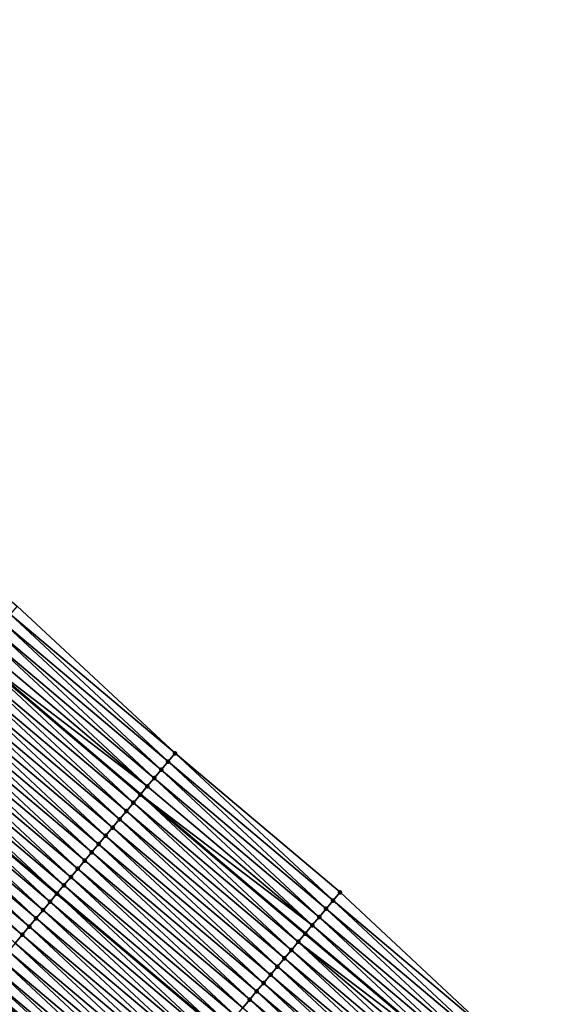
# Model space of a CAD drawing. Header units: feet. Extents: x 2010743 to 2022806, y 818705 to 837694.
# Tile 34 of 256: x 2016759 to 2016807, y 819268 to 819359. Entities that reach past the tile are written whole.
import ezdxf

# ---------------------------------------------------------------- set-up
doc = ezdxf.new("R2010")
doc.units = ezdxf.units.FT
doc.header["$MEASUREMENT"] = 0
for name, color, linetype, lineweight in [('EP_Travel Lane', 172, 'Continuous', 53), ('Road Shots', 141, 'Continuous', 100), ('STRIPING', 60, 'Continuous', 53)]:
    doc.layers.add(name, color=color, linetype=linetype, lineweight=lineweight)
doc.layers.add('I-77-MM17-21_NB-Surface-Border', color=7, linetype='Continuous')
doc.layers.add('I-77-MM17-21_NB-Surface-TIN', color=7, linetype='Continuous')

msp = doc.modelspace()

# ---------------------------------------------------------------- linework, layer by layer
at = {"layer": 'EP_Travel Lane'}
msp.add_polyline3d([(2016617.298, 819416.361, 270.948), (2016632.581, 819403.462, 271.175), (2016647.863, 819390.563, 271.422), (2016663.136, 819377.672, 271.679), (2016678.418, 819364.773, 271.956), (2016693.7, 819351.873, 272.204), (2016708.982, 819338.974, 272.454), (2016724.264, 819326.074, 272.699), (2016739.546, 819313.175, 272.955), (2016754.828, 819300.276, 273.212), (2016770.111, 819287.376, 273.454), (2016785.393, 819274.477, 273.7), (2016800.675, 819261.578, 273.981), (2016815.961, 819248.686, 274.24)], dxfattribs=at)
at = {"layer": 'I-77-MM17-21_NB-Surface-Border', "color": 3, "linetype": 'Continuous', "lineweight": -3}
msp.add_polyline3d([(2016603.842, 819431.423, 270.643), (2016619.77, 819419.288, 270.878), (2016635.052, 819406.389, 271.109), (2016650.335, 819393.49, 271.349), (2016665.61, 819380.608, 271.608), (2016681.549, 819368.489, 271.884), (2016697.49, 819356.37, 272.089), (2016712.785, 819343.487, 272.319), (2016728.081, 819330.604, 272.6), (2016743.376, 819317.72, 272.836), (2016758.672, 819304.837, 273.1), (2016773.323, 819291.189, 273.375), (2016788.619, 819278.305, 273.608), (2016803.27, 819264.657, 273.914), (2016818.564, 819251.776, 274.175)], dxfattribs=at)
at = {"layer": 'I-77-MM17-21_NB-Surface-TIN', "color": 128, "linetype": 'Continuous', "lineweight": -3}
for points in [[(2016773.323, 819291.189, 273.375), (2016758.672, 819304.837, 273.1), (2016758.028, 819304.072, 273.116)], [(2016772.679, 819290.424, 273.392), (2016758.028, 819304.072, 273.116), (2016757.383, 819303.307, 273.134)], [(2016772.679, 819290.424, 273.392), (2016773.323, 819291.189, 273.375), (2016758.028, 819304.072, 273.116)], [(2016772.034, 819289.659, 273.408), (2016757.383, 819303.307, 273.134), (2016756.739, 819302.543, 273.153)], [(2016772.034, 819289.659, 273.408), (2016772.679, 819290.424, 273.392), (2016757.383, 819303.307, 273.134)], [(2016770.746, 819288.13, 273.438), (2016756.094, 819301.778, 273.174), (2016755.45, 819301.013, 273.194)], [(2016771.39, 819288.895, 273.423), (2016756.739, 819302.543, 273.153), (2016756.094, 819301.778, 273.174)], [(2016770.746, 819288.13, 273.438), (2016771.39, 819288.895, 273.423), (2016756.094, 819301.778, 273.174)], [(2016771.39, 819288.895, 273.423), (2016772.034, 819289.659, 273.408), (2016756.739, 819302.543, 273.153)], [(2016770.746, 819288.13, 273.438), (2016755.45, 819301.013, 273.194), (2016754.828, 819300.276, 273.212)], [(2016769.457, 819286.601, 273.47), (2016754.806, 819300.249, 273.213), (2016754.161, 819299.484, 273.229)], [(2016754.806, 819300.249, 273.213), (2016770.111, 819287.376, 273.454), (2016754.828, 819300.276, 273.212)], [(2016770.101, 819287.365, 273.454), (2016770.111, 819287.376, 273.454), (2016754.806, 819300.249, 273.213)], [(2016769.457, 819286.601, 273.47), (2016770.101, 819287.365, 273.454), (2016754.806, 819300.249, 273.213)], [(2016770.746, 819288.13, 273.438), (2016754.828, 819300.276, 273.212), (2016770.111, 819287.376, 273.454)], [(2016768.812, 819285.836, 273.487), (2016754.161, 819299.484, 273.229), (2016753.517, 819298.719, 273.246)], [(2016768.812, 819285.836, 273.487), (2016769.457, 819286.601, 273.47), (2016754.161, 819299.484, 273.229)], [(2016768.168, 819285.071, 273.504), (2016753.517, 819298.719, 273.246), (2016752.872, 819297.955, 273.262)], [(2016768.168, 819285.071, 273.504), (2016768.812, 819285.836, 273.487), (2016753.517, 819298.719, 273.246)], [(2016766.879, 819283.542, 273.538), (2016752.228, 819297.19, 273.28), (2016751.584, 819296.425, 273.298)], [(2016767.524, 819284.306, 273.521), (2016752.872, 819297.955, 273.262), (2016752.228, 819297.19, 273.28)], [(2016766.879, 819283.542, 273.538), (2016767.524, 819284.306, 273.521), (2016752.228, 819297.19, 273.28)], [(2016767.524, 819284.306, 273.521), (2016768.168, 819285.071, 273.504), (2016752.872, 819297.955, 273.262)], [(2016766.235, 819282.777, 273.553), (2016751.584, 819296.425, 273.298), (2016750.939, 819295.66, 273.313)], [(2016766.235, 819282.777, 273.553), (2016766.879, 819283.542, 273.538), (2016751.584, 819296.425, 273.298)], [(2016765.591, 819282.012, 273.568), (2016750.939, 819295.66, 273.313), (2016750.295, 819294.896, 273.326)], [(2016765.591, 819282.012, 273.568), (2016766.235, 819282.777, 273.553), (2016750.939, 819295.66, 273.313)], [(2016764.946, 819281.248, 273.584), (2016750.295, 819294.896, 273.326), (2016749.651, 819294.131, 273.34)], [(2016764.946, 819281.248, 273.584), (2016765.591, 819282.012, 273.568), (2016750.295, 819294.896, 273.326)], [(2016764.302, 819280.483, 273.597), (2016749.651, 819294.131, 273.34), (2016749.006, 819293.366, 273.35)], [(2016764.302, 819280.483, 273.597), (2016764.946, 819281.248, 273.584), (2016749.651, 819294.131, 273.34)], [(2016763.013, 819278.953, 273.627), (2016748.362, 819292.602, 273.366), (2016747.717, 819291.837, 273.379)], [(2016763.657, 819279.718, 273.615), (2016749.006, 819293.366, 273.35), (2016748.362, 819292.602, 273.366)], [(2016763.013, 819278.953, 273.627), (2016763.657, 819279.718, 273.615), (2016748.362, 819292.602, 273.366)], [(2016763.657, 819279.718, 273.615), (2016764.302, 819280.483, 273.597), (2016749.006, 819293.366, 273.35)], [(2016747.717, 819291.837, 273.379), (2016747.073, 819291.072, 273.387), (2016762.369, 819278.189, 273.634)], [(2016763.013, 819278.953, 273.627), (2016747.717, 819291.837, 273.379), (2016762.369, 819278.189, 273.634)], [(2016761.724, 819277.424, 273.653), (2016747.073, 819291.072, 273.387), (2016746.429, 819290.307, 273.405)], [(2016761.724, 819277.424, 273.653), (2016762.369, 819278.189, 273.634), (2016747.073, 819291.072, 273.387)], [(2016787.974, 819277.541, 273.63), (2016773.323, 819291.189, 273.375), (2016772.679, 819290.424, 273.392)], [(2016787.974, 819277.541, 273.63), (2016788.619, 819278.305, 273.608), (2016773.323, 819291.189, 273.375)], [(2016761.08, 819276.659, 273.666), (2016746.429, 819290.307, 273.405), (2016745.784, 819289.543, 273.417)], [(2016761.08, 819276.659, 273.666), (2016761.724, 819277.424, 273.653), (2016746.429, 819290.307, 273.405)], [(2016787.33, 819276.776, 273.651), (2016772.679, 819290.424, 273.392), (2016772.034, 819289.659, 273.408)], [(2016787.33, 819276.776, 273.651), (2016787.974, 819277.541, 273.63), (2016772.679, 819290.424, 273.392)], [(2016760.436, 819275.894, 273.678), (2016745.784, 819289.543, 273.417), (2016745.14, 819288.778, 273.428)], [(2016760.436, 819275.894, 273.678), (2016761.08, 819276.659, 273.666), (2016745.784, 819289.543, 273.417)], [(2016786.686, 819276.011, 273.668), (2016772.034, 819289.659, 273.408), (2016771.39, 819288.895, 273.423)], [(2016786.686, 819276.011, 273.668), (2016787.33, 819276.776, 273.651), (2016772.034, 819289.659, 273.408)], [(2016759.791, 819275.13, 273.694), (2016745.14, 819288.778, 273.428), (2016744.496, 819288.013, 273.444)], [(2016759.791, 819275.13, 273.694), (2016760.436, 819275.894, 273.678), (2016745.14, 819288.778, 273.428)], [(2016786.041, 819275.247, 273.684), (2016770.746, 819288.13, 273.438), (2016770.111, 819287.376, 273.454)], [(2016786.041, 819275.247, 273.684), (2016771.39, 819288.895, 273.423), (2016770.746, 819288.13, 273.438)], [(2016786.041, 819275.247, 273.684), (2016786.686, 819276.011, 273.668), (2016771.39, 819288.895, 273.423)], [(2016759.147, 819274.365, 273.706), (2016744.496, 819288.013, 273.444), (2016743.851, 819287.248, 273.455)], [(2016758.503, 819273.6, 273.719), (2016759.147, 819274.365, 273.706), (2016743.851, 819287.248, 273.455)], [(2016759.147, 819274.365, 273.706), (2016759.791, 819275.13, 273.694), (2016744.496, 819288.013, 273.444)], [(2016784.752, 819273.717, 273.717), (2016770.101, 819287.365, 273.454), (2016769.457, 819286.601, 273.47)], [(2016770.101, 819287.365, 273.454), (2016785.393, 819274.477, 273.7), (2016770.111, 819287.376, 273.454)], [(2016784.752, 819273.717, 273.717), (2016785.393, 819274.477, 273.7), (2016770.101, 819287.365, 273.454)], [(2016785.397, 819274.482, 273.7), (2016770.111, 819287.376, 273.454), (2016785.393, 819274.477, 273.7)], [(2016785.397, 819274.482, 273.7), (2016786.041, 819275.247, 273.684), (2016770.111, 819287.376, 273.454)], [(2016784.108, 819272.952, 273.733), (2016769.457, 819286.601, 273.47), (2016768.812, 819285.836, 273.487)], [(2016784.108, 819272.952, 273.733), (2016784.752, 819273.717, 273.717), (2016769.457, 819286.601, 273.47)], [(2016783.464, 819272.188, 273.749), (2016768.812, 819285.836, 273.487), (2016768.168, 819285.071, 273.504)], [(2016783.464, 819272.188, 273.749), (2016784.108, 819272.952, 273.733), (2016768.812, 819285.836, 273.487)], [(2016782.819, 819271.423, 273.768), (2016768.168, 819285.071, 273.504), (2016767.524, 819284.306, 273.521)], [(2016782.819, 819271.423, 273.768), (2016783.464, 819272.188, 273.749), (2016768.168, 819285.071, 273.504)], [(2016781.531, 819269.894, 273.803), (2016766.879, 819283.542, 273.538), (2016766.235, 819282.777, 273.553)], [(2016782.175, 819270.658, 273.786), (2016767.524, 819284.306, 273.521), (2016766.879, 819283.542, 273.538)], [(2016781.531, 819269.894, 273.803), (2016782.175, 819270.658, 273.786), (2016766.879, 819283.542, 273.538)], [(2016782.175, 819270.658, 273.786), (2016782.819, 819271.423, 273.768), (2016767.524, 819284.306, 273.521)], [(2016780.886, 819269.129, 273.818), (2016766.235, 819282.777, 273.553), (2016765.591, 819282.012, 273.568)], [(2016780.886, 819269.129, 273.818), (2016781.531, 819269.894, 273.803), (2016766.235, 819282.777, 273.553)], [(2016780.242, 819268.364, 273.833), (2016765.591, 819282.012, 273.568), (2016764.946, 819281.248, 273.584)], [(2016780.242, 819268.364, 273.833), (2016780.886, 819269.129, 273.818), (2016765.591, 819282.012, 273.568)], [(2016779.597, 819267.599, 273.849), (2016764.946, 819281.248, 273.584), (2016764.302, 819280.483, 273.597)], [(2016779.597, 819267.599, 273.849), (2016780.242, 819268.364, 273.833), (2016764.946, 819281.248, 273.584)], [(2016778.953, 819266.835, 273.865), (2016764.302, 819280.483, 273.597), (2016763.657, 819279.718, 273.615)], [(2016778.953, 819266.835, 273.865), (2016779.597, 819267.599, 273.849), (2016764.302, 819280.483, 273.597)], [(2016763.013, 819278.953, 273.627), (2016762.369, 819278.189, 273.634), (2016777.664, 819265.305, 273.89)], [(2016778.309, 819266.07, 273.879), (2016763.657, 819279.718, 273.615), (2016763.013, 819278.953, 273.627)], [(2016778.309, 819266.07, 273.879), (2016763.013, 819278.953, 273.627), (2016777.664, 819265.305, 273.89)], [(2016778.309, 819266.07, 273.879), (2016778.953, 819266.835, 273.865), (2016763.657, 819279.718, 273.615)], [(2016777.02, 819264.541, 273.907), (2016762.369, 819278.189, 273.634), (2016761.724, 819277.424, 273.653)], [(2016777.02, 819264.541, 273.907), (2016777.664, 819265.305, 273.89), (2016762.369, 819278.189, 273.634)], [(2016803.27, 819264.657, 273.914), (2016788.619, 819278.305, 273.608), (2016787.974, 819277.541, 273.63)], [(2016776.376, 819263.776, 273.921), (2016761.724, 819277.424, 273.653), (2016761.08, 819276.659, 273.666)], [(2016776.376, 819263.776, 273.921), (2016777.02, 819264.541, 273.907), (2016761.724, 819277.424, 273.653)], [(2016802.625, 819263.893, 273.931), (2016787.974, 819277.541, 273.63), (2016787.33, 819276.776, 273.651)], [(2016802.625, 819263.893, 273.931), (2016803.27, 819264.657, 273.914), (2016787.974, 819277.541, 273.63)], [(2016775.731, 819263.011, 273.933), (2016761.08, 819276.659, 273.666), (2016760.436, 819275.894, 273.678)], [(2016775.731, 819263.011, 273.933), (2016776.376, 819263.776, 273.921), (2016761.08, 819276.659, 273.666)], [(2016801.981, 819263.128, 273.945), (2016787.33, 819276.776, 273.651), (2016786.686, 819276.011, 273.668)], [(2016801.981, 819263.128, 273.945), (2016802.625, 819263.893, 273.931), (2016787.33, 819276.776, 273.651)], [(2016775.087, 819262.246, 273.95), (2016760.436, 819275.894, 273.678), (2016759.791, 819275.13, 273.694)], [(2016775.087, 819262.246, 273.95), (2016775.731, 819263.011, 273.933), (2016760.436, 819275.894, 273.678)], [(2016800.692, 819261.599, 273.98), (2016786.041, 819275.247, 273.684), (2016785.397, 819274.482, 273.7)], [(2016801.337, 819262.363, 273.961), (2016786.686, 819276.011, 273.668), (2016786.041, 819275.247, 273.684)], [(2016800.692, 819261.599, 273.98), (2016801.337, 819262.363, 273.961), (2016786.041, 819275.247, 273.684)], [(2016801.337, 819262.363, 273.961), (2016801.981, 819263.128, 273.945), (2016786.686, 819276.011, 273.668)], [(2016773.798, 819260.717, 273.979), (2016759.147, 819274.365, 273.706), (2016758.503, 819273.6, 273.719)], [(2016774.443, 819261.482, 273.966), (2016759.791, 819275.13, 273.694), (2016759.147, 819274.365, 273.706)], [(2016773.798, 819260.717, 273.979), (2016774.443, 819261.482, 273.966), (2016759.147, 819274.365, 273.706)], [(2016774.443, 819261.482, 273.966), (2016775.087, 819262.246, 273.95), (2016759.791, 819275.13, 273.694)], [(2016784.752, 819273.717, 273.717), (2016800.675, 819261.578, 273.981), (2016785.393, 819274.477, 273.7)], [(2016800.692, 819261.599, 273.98), (2016785.397, 819274.482, 273.7), (2016785.393, 819274.477, 273.7)], [(2016800.692, 819261.599, 273.98), (2016785.393, 819274.477, 273.7), (2016800.675, 819261.578, 273.981)], [(2016773.154, 819259.952, 273.995), (2016758.503, 819273.6, 273.719), (2016757.858, 819272.836, 273.731)], [(2016773.154, 819259.952, 273.995), (2016773.798, 819260.717, 273.979), (2016758.503, 819273.6, 273.719)], [(2016799.403, 819260.069, 274.014), (2016784.752, 819273.717, 273.717), (2016784.108, 819272.952, 273.733)], [(2016800.048, 819260.834, 273.998), (2016800.675, 819261.578, 273.981), (2016784.752, 819273.717, 273.717)], [(2016799.403, 819260.069, 274.014), (2016800.048, 819260.834, 273.998), (2016784.752, 819273.717, 273.717)], [(2016772.509, 819259.188, 274.008), (2016757.858, 819272.836, 273.731), (2016757.214, 819272.071, 273.744)], [(2016772.509, 819259.188, 274.008), (2016773.154, 819259.952, 273.995), (2016757.858, 819272.836, 273.731)], [(2016798.759, 819259.305, 274.03), (2016784.108, 819272.952, 273.733), (2016783.464, 819272.188, 273.749)], [(2016798.759, 819259.305, 274.03), (2016799.403, 819260.069, 274.014), (2016784.108, 819272.952, 273.733)], [(2016771.865, 819258.423, 274.022), (2016757.214, 819272.071, 273.744), (2016756.57, 819271.306, 273.757)], [(2016771.865, 819258.423, 274.022), (2016772.509, 819259.188, 274.008), (2016757.214, 819272.071, 273.744)], [(2016798.115, 819258.54, 274.046), (2016783.464, 819272.188, 273.749), (2016782.819, 819271.423, 273.768)], [(2016798.115, 819258.54, 274.046), (2016798.759, 819259.305, 274.03), (2016783.464, 819272.188, 273.749)], [(2016771.221, 819257.658, 274.042), (2016756.57, 819271.306, 273.757), (2016755.925, 819270.541, 273.777)], [(2016771.221, 819257.658, 274.042), (2016771.865, 819258.423, 274.022), (2016756.57, 819271.306, 273.757)], [(2016797.47, 819257.775, 274.063), (2016782.819, 819271.423, 273.768), (2016782.175, 819270.658, 273.786)], [(2016797.47, 819257.775, 274.063), (2016798.115, 819258.54, 274.046), (2016782.819, 819271.423, 273.768)], [(2016770.576, 819256.893, 274.06), (2016755.281, 819269.777, 273.795), (2016755.007, 819269.452, 273.797)], [(2016770.701, 819257.041, 274.058), (2016755.411, 819269.932, 273.793), (2016755.281, 819269.777, 273.795)], [(2016770.576, 819256.893, 274.06), (2016770.701, 819257.041, 274.058), (2016755.281, 819269.777, 273.795)], [(2016770.701, 819257.041, 274.058), (2016755.925, 819270.541, 273.777), (2016755.411, 819269.932, 273.793)], [(2016770.701, 819257.041, 274.058), (2016771.221, 819257.658, 274.042), (2016755.925, 819270.541, 273.777)], [(2016796.182, 819256.246, 274.093), (2016781.531, 819269.894, 273.803), (2016780.886, 819269.129, 273.818)], [(2016796.826, 819257.01, 274.078), (2016782.175, 819270.658, 273.786), (2016781.531, 819269.894, 273.803)], [(2016796.182, 819256.246, 274.093), (2016796.826, 819257.01, 274.078), (2016781.531, 819269.894, 273.803)], [(2016796.826, 819257.01, 274.078), (2016797.47, 819257.775, 274.063), (2016782.175, 819270.658, 273.786)], [(2016754.436, 819268.774, 273.787), (2016769.904, 819256.095, 274.059), (2016754.609, 819268.978, 273.791)], [(2016769.932, 819256.129, 274.06), (2016754.637, 819269.012, 273.792), (2016754.609, 819268.978, 273.791)], [(2016769.932, 819256.129, 274.06), (2016754.609, 819268.978, 273.791), (2016769.904, 819256.095, 274.059)], [(2016770.194, 819256.439, 274.062), (2016755.007, 819269.452, 273.797), (2016754.637, 819269.012, 273.792)], [(2016769.932, 819256.129, 274.06), (2016770.194, 819256.439, 274.062), (2016754.637, 819269.012, 273.792)], [(2016770.194, 819256.439, 274.062), (2016770.24, 819256.495, 274.062), (2016755.007, 819269.452, 273.797)], [(2016770.24, 819256.495, 274.062), (2016770.576, 819256.893, 274.06), (2016755.007, 819269.452, 273.797)], [(2016795.537, 819255.481, 274.108), (2016780.886, 819269.129, 273.818), (2016780.242, 819268.364, 273.833)], [(2016795.537, 819255.481, 274.108), (2016796.182, 819256.246, 274.093), (2016780.886, 819269.129, 273.818)], [(2016769.288, 819255.364, 274.04), (2016753.993, 819268.247, 273.764), (2016753.349, 819267.482, 273.717)], [(2016769.288, 819255.364, 274.04), (2016754.436, 819268.774, 273.787), (2016753.993, 819268.247, 273.764)], [(2016769.288, 819255.364, 274.04), (2016769.904, 819256.095, 274.059), (2016754.436, 819268.774, 273.787)], [(2016794.893, 819254.716, 274.123), (2016780.242, 819268.364, 273.833), (2016779.597, 819267.599, 273.849)], [(2016794.893, 819254.716, 274.123), (2016795.537, 819255.481, 274.108), (2016780.242, 819268.364, 273.833)]]:
    msp.add_3dface(points, dxfattribs=at)
at = {"layer": 'Road Shots', "lineweight": 100}
for p in [(2016773.323, 819291.189, 273.375), (2016772.679, 819290.424, 273.392), (2016772.034, 819289.659, 273.408), (2016770.746, 819288.13, 273.438), (2016771.39, 819288.895, 273.423), (2016770.101, 819287.365, 273.454), (2016769.457, 819286.601, 273.47), (2016768.812, 819285.836, 273.487), (2016768.168, 819285.071, 273.504), (2016766.879, 819283.542, 273.538), (2016767.524, 819284.306, 273.521), (2016766.235, 819282.777, 273.553), (2016765.591, 819282.012, 273.568), (2016764.946, 819281.248, 273.584), (2016764.302, 819280.483, 273.597), (2016763.013, 819278.953, 273.627), (2016763.657, 819279.718, 273.615), (2016762.369, 819278.189, 273.634), (2016788.619, 819278.305, 273.608), (2016761.724, 819277.424, 273.653), (2016787.974, 819277.541, 273.63), (2016761.08, 819276.659, 273.666), (2016787.33, 819276.776, 273.651), (2016760.436, 819275.894, 273.678), (2016786.041, 819275.247, 273.684), (2016786.686, 819276.011, 273.668), (2016759.147, 819274.365, 273.706), (2016759.791, 819275.13, 273.694), (2016785.397, 819274.482, 273.7), (2016784.752, 819273.717, 273.717), (2016784.108, 819272.952, 273.733), (2016783.464, 819272.188, 273.749), (2016782.819, 819271.423, 273.768), (2016781.531, 819269.894, 273.803), (2016782.175, 819270.658, 273.786), (2016780.886, 819269.129, 273.818), (2016780.242, 819268.364, 273.833)]:
    msp.add_point(p, dxfattribs=at)
at = {"layer": 'STRIPING'}
msp.add_polyline3d([(2016609.447, 819407.063, 271.128), (2016624.73, 819394.164, 271.36), (2016640.012, 819381.265, 271.604), (2016655.3, 819368.372, 271.861), (2016670.595, 819355.489, 272.123), (2016685.891, 819342.606, 272.383), (2016701.186, 819329.722, 272.626), (2016716.482, 819316.839, 272.866), (2016731.778, 819303.955, 273.13), (2016747.073, 819291.072, 273.387), (2016762.369, 819278.189, 273.634), (2016777.664, 819265.305, 273.89), (2016792.96, 819252.422, 274.162), (2016808.256, 819239.539, 274.411)], dxfattribs=at)

doc.saveas('drawing.dxf')
